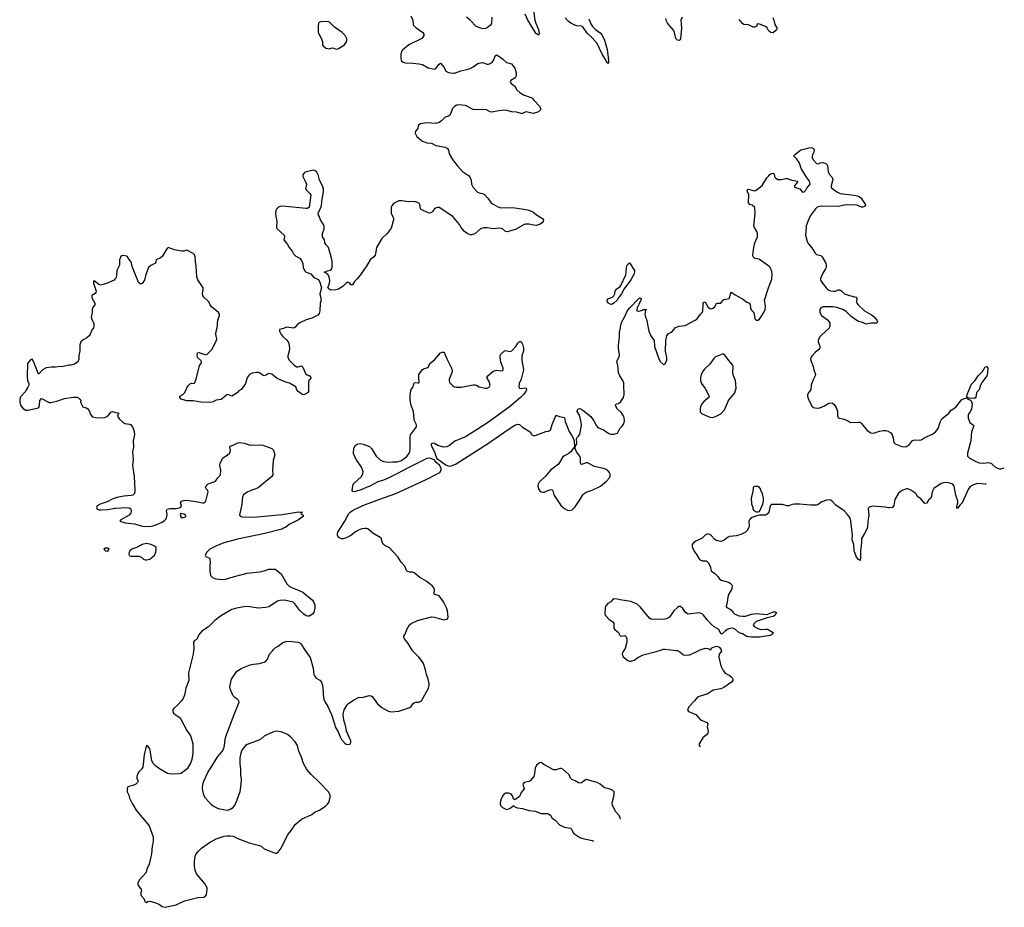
# Model space of a CAD drawing. Header units: inches. Extents: x 1384771 to 1534001, y 461348 to 645899.
# Tile 38 of 105: x 1468769 to 1481496, y 476678 to 488157. Entities that reach past the tile are written whole.
import ezdxf

# ---------------------------------------------------------------- set-up
doc = ezdxf.new("R2010")
doc.units = ezdxf.units.IN
doc.header["$MEASUREMENT"] = 0
for name, color, linetype in [('B4468', 7, 'Continuous'), ('B4477', 7, 'Continuous'), ('B4478', 7, 'Continuous'), ('B4488', 7, 'Continuous')]:
    doc.layers.add(name, color=color, linetype=linetype)

msp = doc.modelspace()

# ---------------------------------------------------------------- linework, layer by layer
at = {"layer": 'B4468', "color": 6, "elevation": 700}
for points in [[(1470000, 484801), (1469990, 484790), (1469890, 484745), (1469818, 484722), (1469790, 484730), (1469730, 484781), (1469724, 484776), (1469724, 484750), (1469756, 484644), (1469753, 484627), (1469743, 484617), (1469700, 484590), (1469700, 484570), (1469706, 484550), (1469739, 484490), (1469742, 484470), (1469710, 484429), (1469705, 484410), (1469705, 484370), (1469691, 484310), (1469700, 484280), (1469719, 484250), (1469726, 484230), (1469728, 484190), (1469724, 484170), (1469700, 484140), (1469680, 484090), (1469666, 484070), (1469637, 484043), (1469590, 484017), (1469557, 483990), (1469547, 483950), (1469547, 483873), (1469535, 483810), (1469534, 483766), (1469522, 483730), (1469478, 483702), (1469431, 483689), (1469410, 483689), (1469310, 483669), (1469290, 483673), (1469230, 483665), (1469175, 483665), (1469110, 483653), (1469065, 483630), (1469030, 483589), (1469010, 483574), (1468950, 483729), (1468930, 483766), (1468910, 483759), (1468868, 483712), (1468865, 483545), (1468871, 483491), (1468887, 483450), (1468887, 483430), (1468876, 483404), (1468851, 483370), (1468845, 483350), (1468781, 483279), (1468769, 483250), (1468770, 483210), (1468784, 483164), (1468810, 483134), (1468841, 483110), (1468850, 483106), (1468875, 483105), (1469010, 483139), (1469020, 483150), (1469025, 483170), (1469030, 483231), (1469050, 483256), (1469150, 483206), (1469170, 483205), (1469250, 483225), (1469350, 483258), (1469465, 483275), (1469510, 483274), (1469527, 483267), (1469548, 483250), (1469557, 483230), (1469556, 483210), (1469586, 483150), (1469630, 483138), (1469650, 483124), (1469670, 483089), (1469685, 483050), (1469710, 483022), (1469750, 483010), (1469834, 483006), (1469870, 483012), (1469896, 483024), (1469917, 483043), (1469950, 483087), (1469970, 483089), (1470000, 483079)], [(1470000, 481968), (1469965, 481955), (1469898, 481922), (1469809, 481890), (1469769, 481870), (1469760, 481850), (1469770, 481825), (1469790, 481817), (1469817, 481817), (1469910, 481824), (1470000, 481840)]]:
    msp.add_lwpolyline(points, dxfattribs=at)
msp.add_lwpolyline([(1469910, 481323), (1469879, 481321), (1469858, 481310), (1469878, 481290), (1469910, 481282), (1469924, 481310)], close=True, dxfattribs=at)
at = {"layer": 'B4477', "color": 6, "elevation": 700}
for points in [[(1471017, 480000), (1471012, 479950), (1470950, 479710), (1470956, 479610), (1470918, 479510), (1470897, 479423), (1470880, 479380), (1470857, 479343), (1470819, 479301), (1470763, 479250), (1470749, 479230), (1470749, 479210), (1470758, 479190), (1470779, 479170), (1470830, 479138), (1470850, 479113), (1470930, 478965), (1470975, 478895), (1470986, 478870), (1471007, 478790), (1471007, 478670), (1470996, 478590), (1470981, 478550), (1470933, 478467), (1470856, 478410), (1470830, 478404), (1470730, 478400), (1470679, 478410), (1470574, 478470), (1470526, 478506), (1470496, 478536), (1470477, 478577), (1470463, 478650), (1470460, 478690), (1470450, 478729), (1470430, 478757), (1470410, 478769), (1470390, 478705), (1470379, 478650), (1470359, 478490), (1470348, 478470), (1470309, 478430), (1470295, 478410), (1470281, 478370), (1470282, 478350), (1470299, 478310), (1470293, 478290), (1470271, 478270), (1470230, 478252), (1470178, 478242), (1470166, 478234), (1470156, 478210), (1470158, 478170), (1470178, 478130), (1470189, 478090), (1470222, 478022), (1470276, 477936), (1470325, 477870), (1470384, 477804), (1470442, 477730), (1470493, 477590), (1470495, 477530), (1470481, 477470), (1470474, 477370), (1470442, 477238), (1470413, 477170), (1470403, 477130), (1470315, 477030), (1470296, 476990), (1470296, 476970), (1470340, 476910), (1470344, 476890), (1470335, 476870), (1470336, 476836), (1470375, 476790), (1470390, 476751), (1470410, 476741), (1470427, 476753), (1470450, 476756), (1470530, 476738), (1470574, 476714), (1470610, 476688), (1470650, 476678), (1470790, 476710), (1470897, 476763), (1471070, 476804), (1471150, 476808), (1471165, 476816), (1471182, 476838), (1471192, 476908), (1471190, 476930), (1471158, 476990), (1471056, 477110), (1471037, 477157), (1471027, 477210), (1471027, 477270), (1471039, 477341), (1471052, 477368), (1471078, 477402), (1471118, 477442), (1471224, 477516), (1471310, 477562), (1471410, 477596), (1471450, 477603), (1471490, 477604), (1471530, 477597), (1471590, 477566), (1471733, 477513), (1471870, 477479), (1471890, 477469), (1471930, 477436), (1472050, 477386), (1472070, 477379), (1472090, 477379), (1472110, 477391), (1472150, 477443), (1472232, 477610), (1472292, 477688), (1472330, 477750), (1472410, 477819), (1472543, 477877), (1472590, 477912), (1472646, 477934), (1472724, 477990), (1472747, 478010), (1472765, 478035), (1472783, 478097), (1472784, 478130), (1472761, 478170), (1472646, 478290), (1472536, 478396), (1472482, 478462), (1472438, 478538), (1472410, 478621), (1472377, 478697), (1472360, 478770), (1472330, 478819), (1472270, 478884), (1472230, 478912), (1472150, 478947), (1472090, 478958), (1472050, 478949), (1471962, 478910), (1471930, 478893), (1471890, 478857), (1471860, 478840), (1471710, 478785), (1471686, 478770), (1471642, 478710), (1471626, 478670), (1471616, 478610), (1471615, 478535), (1471625, 478470), (1471625, 478390), (1471631, 478330), (1471629, 478270), (1471614, 478170), (1471563, 478030), (1471539, 477990), (1471510, 477957), (1471490, 477942), (1471450, 477931), (1471354, 477946), (1471330, 477954), (1471270, 477986), (1471250, 478002), (1471171, 478090), (1471150, 478130), (1471131, 478210), (1471136, 478270), (1471148, 478310), (1471203, 478430), (1471240, 478480), (1471330, 478628), (1471386, 478694), (1471406, 478730), (1471417, 478770), (1471426, 478850), (1471435, 478885), (1471539, 479170), (1471599, 479310), (1471604, 479330), (1471600, 479350), (1471581, 479370), (1471550, 479390), (1471530, 479414), (1471495, 479490), (1471485, 479530), (1471508, 479630), (1471577, 479730), (1471642, 479770), (1471750, 479814), (1471790, 479823), (1471870, 479830), (1471930, 479847), (1471950, 479861), (1471970, 479888), (1472000, 479950), (1472039, 480000)], [(1472461, 480000), (1472522, 479910), (1472564, 479770), (1472570, 479694), (1472575, 479676), (1472603, 479643), (1472650, 479616), (1472672, 479590), (1472689, 479530), (1472690, 479430), (1472700, 479370), (1472716, 479330), (1472753, 479273), (1472799, 479170), (1472839, 479050), (1472848, 479010), (1472886, 478946), (1472910, 478883), (1472930, 478846), (1472970, 478799), (1472990, 478787), (1473010, 478782), (1473034, 478786), (1473047, 478793), (1473051, 478809), (1473050, 478830), (1472994, 478954), (1472984, 479010), (1472957, 479097), (1472951, 479170), (1472965, 479230), (1473003, 479297), (1473023, 479317), (1473083, 479357), (1473150, 479390), (1473210, 479397), (1473290, 479415), (1473310, 479414), (1473330, 479402), (1473350, 479368), (1473395, 479310), (1473450, 479263), (1473510, 479226), (1473535, 479215), (1473570, 479207), (1473670, 479215), (1473810, 479262), (1473827, 479273), (1473852, 479310), (1473870, 479322), (1473890, 479330), (1473930, 479333), (1473963, 479350), (1474052, 479510), (1474062, 479550), (1474061, 479570), (1474048, 479630), (1474027, 479690), (1474016, 479750), (1473989, 479829), (1473964, 479870), (1473933, 479910), (1473844, 480000)], [(1476579, 480000), (1476561, 479970), (1476555, 479950), (1476570, 479919), (1476630, 479871), (1476650, 479861), (1476670, 479861), (1476710, 479873), (1476761, 479910), (1476830, 479944), (1476995, 479985), (1477041, 480000)], [(1477254, 480000), (1477270, 479998), (1477303, 479983), (1477350, 479944), (1477390, 479937), (1477430, 479941), (1477546, 480000)], [(1477838, 480000), (1477841, 479990), (1477811, 479950), (1477806, 479914), (1477830, 479802), (1477861, 479741), (1477878, 479718), (1477888, 479708), (1477941, 479681), (1477975, 479655), (1477985, 479630), (1477985, 479610), (1477971, 479590), (1477870, 479520), (1477830, 479505), (1477734, 479486), (1477662, 479438), (1477563, 479410), (1477530, 479395), (1477493, 479347), (1477417, 479270), (1477403, 479230), (1477412, 479210), (1477510, 479170), (1477570, 479101), (1477650, 479070), (1477666, 479050), (1477656, 479010), (1477668, 478950), (1477663, 478930), (1477648, 478910), (1477601, 478870), (1477551, 478790), (1477551, 478770), (1477570, 478758)], [(1476532, 477820), (1476533, 477830), (1476514, 477870), (1476474, 477914), (1476430, 477994), (1476428, 478030), (1476450, 478110), (1476455, 478150), (1476451, 478170), (1476435, 478190), (1476390, 478212), (1476330, 478225), (1476272, 478272), (1476233, 478293), (1476150, 478313), (1476110, 478326), (1476090, 478330), (1476030, 478288), (1476010, 478283), (1475990, 478288), (1475950, 478312), (1475904, 478330), (1475890, 478349), (1475872, 478392), (1475790, 478465), (1475770, 478474), (1475750, 478474), (1475705, 478455), (1475670, 478457), (1475544, 478524), (1475510, 478549), (1475490, 478547), (1475450, 478517), (1475430, 478479), (1475424, 478410), (1475414, 478370), (1475366, 478314), (1475350, 478305), (1475290, 478291), (1475274, 478270), (1475288, 478210), (1475250, 478161), (1475228, 478110), (1475167, 478067), (1475150, 478082), (1475139, 478119), (1475120, 478140), (1475093, 478153), (1475070, 478156), (1475050, 478155), (1475033, 478147), (1475010, 478117), (1474988, 478068), (1474979, 478030), (1474980, 478010), (1474990, 477990), (1475010, 477969), (1475053, 477947), (1475070, 477945), (1475090, 477950), (1475116, 477964), (1475150, 477994), (1475174, 477974), (1475204, 477964), (1475270, 477954), (1475348, 477928), (1475430, 477921), (1475510, 477892), (1475590, 477890), (1475610, 477884), (1475630, 477871), (1475652, 477832), (1475690, 477806), (1475746, 477746), (1475810, 477713), (1475890, 477701), (1475901, 477690), (1475917, 477650), (1475933, 477633), (1476010, 477582), (1476050, 477568), (1476170, 477542), (1476187, 477534)]]:
    msp.add_lwpolyline(points, dxfattribs=at)
at = {"layer": 'B4478', "color": 6, "elevation": 700}
for points in [[(1475409, 488269), (1475427, 488150), (1475440, 488110), (1475477, 488030), (1475485, 487975), (1475478, 487962), (1475470, 487961), (1475450, 487973), (1475430, 487994), (1475338, 488150), (1475304, 488230)], [(1473826, 488206), (1473851, 488150), (1473856, 488090), (1473894, 488050), (1473980, 487990), (1473993, 487970), (1473993, 487950), (1473982, 487930), (1473966, 487914), (1473797, 487830), (1473716, 487764), (1473707, 487753), (1473697, 487710), (1473694, 487654), (1473701, 487630), (1473726, 487606), (1473750, 487597), (1473850, 487595), (1473930, 487587), (1473975, 487575), (1474050, 487535), (1474130, 487517), (1474150, 487527), (1474190, 487583), (1474210, 487595), (1474257, 487537), (1474276, 487490), (1474310, 487472), (1474370, 487465), (1474390, 487466), (1474470, 487497), (1474550, 487513), (1474590, 487527), (1474632, 487548), (1474690, 487588), (1474710, 487596), (1474750, 487601), (1474810, 487581), (1474830, 487582), (1474850, 487589), (1474874, 487606), (1474892, 487628), (1474916, 487690), (1474930, 487700), (1474950, 487695), (1475010, 487650), (1475062, 487602), (1475124, 487584), (1475168, 487528), (1475185, 487470), (1475185, 487430), (1475174, 487406), (1475119, 487370), (1475108, 487350), (1475122, 487330), (1475170, 487295), (1475197, 487250), (1475237, 487210), (1475283, 487183), (1475387, 487147), (1475418, 487110), (1475490, 487038), (1475503, 487010), (1475501, 486990), (1475490, 486976), (1475475, 486965), (1475410, 486944), (1475310, 486963), (1475270, 486944), (1475250, 486942), (1475190, 486962), (1475130, 486965), (1475050, 486988), (1474961, 486979), (1474870, 486960), (1474850, 486965), (1474796, 486996), (1474650, 486990), (1474630, 486995), (1474530, 487045), (1474488, 487052), (1474430, 487054), (1474410, 487048), (1474390, 487034), (1474364, 487010), (1474332, 486928), (1474323, 486917), (1474310, 486907), (1474270, 486896), (1474221, 486850), (1474190, 486829), (1474150, 486816), (1474037, 486823), (1473950, 486810), (1473921, 486790), (1473915, 486750), (1473884, 486716), (1473879, 486690), (1473904, 486644), (1473969, 486589), (1474030, 486565), (1474090, 486558), (1474150, 486529), (1474268, 486508), (1474298, 486490), (1474310, 486470), (1474321, 486421), (1474364, 486350), (1474423, 486270), (1474492, 486192), (1474570, 486140), (1474590, 486117), (1474603, 486083), (1474610, 486030), (1474630, 485986), (1474686, 485926), (1474710, 485916), (1474750, 485908), (1474775, 485895), (1474821, 485850), (1474864, 485790), (1474888, 485770), (1474950, 485735), (1474990, 485725), (1475067, 485727), (1475170, 485722), (1475310, 485702), (1475350, 485692), (1475402, 485670), (1475450, 485633), (1475527, 485587), (1475539, 485570), (1475536, 485550), (1475522, 485530), (1475490, 485507), (1475450, 485497), (1475410, 485498), (1475350, 485513), (1475308, 485512), (1475290, 485507), (1475176, 485444), (1475070, 485412), (1475050, 485417), (1475010, 485450), (1474995, 485455), (1474970, 485459), (1474890, 485453), (1474810, 485467), (1474770, 485465), (1474727, 485453), (1474650, 485388), (1474610, 485374), (1474595, 485375), (1474553, 485393), (1474519, 485419), (1474477, 485470), (1474454, 485510), (1474367, 485610), (1474190, 485727), (1474170, 485728), (1474142, 485718), (1474130, 485710), (1474106, 485674), (1474090, 485661), (1474070, 485656), (1474050, 485658), (1473960, 485700), (1473951, 485711), (1473941, 485770), (1473930, 485784), (1473910, 485794), (1473870, 485804), (1473799, 485801), (1473710, 485814), (1473670, 485813), (1473602, 485778), (1473578, 485750), (1473572, 485730), (1473570, 485650), (1473592, 485612), (1473599, 485590), (1473599, 485570), (1473570, 485459), (1473518, 485390), (1473452, 485328), (1473380, 485210), (1473370, 485130), (1473362, 485110), (1473347, 485090), (1473300, 485050), (1473253, 484970), (1473224, 484936), (1473184, 484870), (1473130, 484804), (1473095, 484770), (1473070, 484728), (1473050, 484728), (1473033, 484753), (1473010, 484762), (1472990, 484749), (1472950, 484710), (1472888, 484672), (1472856, 484664), (1472790, 484659), (1472769, 484670), (1472754, 484690), (1472772, 484748), (1472777, 484783), (1472768, 484830), (1472750, 484861), (1472730, 484879), (1472706, 484890), (1472748, 484910), (1472782, 484918), (1472798, 484930), (1472807, 484950), (1472810, 484970), (1472808, 485032), (1472797, 485090), (1472759, 485210), (1472725, 485250), (1472714, 485270), (1472708, 485310), (1472684, 485350), (1472681, 485370), (1472685, 485390), (1472706, 485450), (1472705, 485490), (1472698, 485510), (1472657, 485570), (1472646, 485606), (1472632, 485630), (1472628, 485650), (1472670, 485750), (1472675, 485810), (1472697, 485930), (1472694, 485970), (1472682, 486010), (1472641, 486090), (1472630, 486141), (1472610, 486185), (1472590, 486202), (1472570, 486210), (1472470, 486189), (1472450, 486179), (1472436, 486164), (1472428, 486150), (1472428, 486130), (1472460, 486070), (1472475, 486030), (1472464, 485970), (1472474, 485950), (1472521, 485910), (1472530, 485890), (1472510, 485730), (1472490, 485713), (1472470, 485713), (1472210, 485742), (1472150, 485744), (1472115, 485730), (1472090, 485705), (1472081, 485690), (1472075, 485650), (1472079, 485610), (1472093, 485550), (1472090, 485470), (1472096, 485450), (1472188, 485370), (1472193, 485350), (1472185, 485310), (1472230, 485251), (1472250, 485210), (1472290, 485162), (1472310, 485128), (1472339, 485099), (1472390, 485071), (1472407, 485047), (1472428, 485010), (1472435, 484950), (1472442, 484930), (1472455, 484910), (1472470, 484893), (1472530, 484871), (1472570, 484823), (1472630, 484795), (1472654, 484750), (1472670, 484690), (1472647, 484610), (1472665, 484530), (1472654, 484490), (1472650, 484390), (1472641, 484359), (1472624, 484336), (1472544, 484296), (1472470, 484274), (1472390, 484237), (1472354, 484210), (1472330, 484179), (1472311, 484169), (1472219, 484181), (1472178, 484162), (1472128, 484150), (1472129, 484130), (1472150, 484087), (1472170, 484061), (1472217, 484017), (1472238, 483990), (1472248, 483968), (1472257, 483910), (1472252, 483870), (1472235, 483810), (1472236, 483790), (1472256, 483750), (1472318, 483690), (1472350, 483669), (1472370, 483666), (1472410, 483679), (1472415, 483675), (1472430, 483662), (1472463, 483583), (1472484, 483564), (1472516, 483550), (1472534, 483530), (1472526, 483510), (1472507, 483490), (1472500, 483470), (1472502, 483350), (1472491, 483330), (1472451, 483309), (1472427, 483307), (1472368, 483350), (1472350, 483370), (1472338, 483410), (1472257, 483457), (1472210, 483470), (1472095, 483515), (1472030, 483572), (1471990, 483581), (1471970, 483574), (1471950, 483560), (1471930, 483553), (1471914, 483554), (1471868, 483588), (1471850, 483595), (1471830, 483596), (1471775, 483585), (1471750, 483573), (1471730, 483557), (1471710, 483530), (1471687, 483453), (1471664, 483416), (1471630, 483375), (1471603, 483357), (1471578, 483330), (1471510, 483287), (1471470, 483307), (1471450, 483308), (1471390, 483256), (1471373, 483247), (1471310, 483238), (1471270, 483216), (1471230, 483208), (1471109, 483211), (1471010, 483226), (1470928, 483228), (1470858, 483250), (1470838, 483270), (1470837, 483290), (1470879, 483310), (1470903, 483337), (1470935, 483405), (1470954, 483430), (1470978, 483450), (1470990, 483454), (1471010, 483451), (1471030, 483458), (1471050, 483507), (1471094, 483686), (1471113, 483710), (1471117, 483730), (1471109, 483750), (1471069, 483790), (1471064, 483816), (1471069, 483850), (1471090, 483852), (1471170, 483824), (1471190, 483833), (1471251, 483890), (1471311, 484010), (1471315, 484030), (1471306, 484090), (1471308, 484128), (1471320, 484170), (1471329, 484270), (1471353, 484330), (1471350, 484350), (1471338, 484370), (1471250, 484443), (1471232, 484470), (1471215, 484510), (1471151, 484570), (1471137, 484590), (1471132, 484610), (1471142, 484670), (1471139, 484690), (1471071, 484791), (1471058, 484830), (1471051, 484971), (1471040, 485030), (1471039, 485090), (1471030, 485114), (1471011, 485131), (1470930, 485174), (1470890, 485162), (1470861, 485161), (1470770, 485180), (1470690, 485209), (1470670, 485195), (1470610, 485093), (1470590, 485078), (1470532, 485050), (1470525, 485010), (1470464, 484976), (1470434, 484950), (1470399, 484861), (1470380, 484790), (1470370, 484769), (1470350, 484744), (1470341, 484739), (1470330, 484735), (1470310, 484752), (1470300, 484770), (1470224, 484964), (1470214, 485010), (1470204, 485030), (1470179, 485059), (1470161, 485090), (1470150, 485097), (1470110, 485107), (1470090, 485102), (1470073, 485090), (1470070, 485082), (1470060, 485050), (1470058, 484982), (1470026, 484914), (1470019, 484850), (1470010, 484813), (1470000, 484801)], [(1474873, 488187), (1474869, 488111), (1474863, 488097), (1474855, 488085), (1474813, 488050), (1474790, 488041), (1474759, 488039), (1474730, 488045), (1474670, 488068), (1474590, 488152), (1474544, 488190)], [(1476127, 488167), (1476150, 488105), (1476171, 488070), (1476210, 488030), (1476270, 487986), (1476296, 487956), (1476327, 487890), (1476361, 487770), (1476380, 487630), (1476378, 487602), (1476370, 487588), (1476343, 487643), (1476297, 487710), (1476234, 487850), (1476170, 487923), (1476102, 487982), (1476050, 488062), (1476030, 488074), (1475970, 488078), (1475945, 488085), (1475893, 488113), (1475859, 488139), (1475820, 488180)], [(1477330, 488187), (1477315, 488150), (1477323, 488050), (1477311, 487910), (1477304, 487896), (1477293, 487887), (1477270, 487891), (1477250, 487915), (1477233, 487990), (1477220, 488020), (1477144, 488110), (1477130, 488138), (1477123, 488170)], [(1478505, 488185), (1478518, 488150), (1478530, 488094), (1478556, 488050), (1478554, 488030), (1478544, 488016), (1478510, 487986), (1478477, 487990), (1478451, 488010), (1478431, 488050), (1478410, 488068), (1478330, 488100), (1478310, 488102), (1478303, 488097), (1478291, 488070), (1478270, 488058), (1478250, 488059), (1478190, 488092), (1478170, 488095), (1478150, 488089), (1478130, 488093), (1478110, 488109), (1478070, 488159)], [(1473844, 480000), (1473842, 480002), (1473790, 480088), (1473745, 480150), (1473735, 480170), (1473735, 480190), (1473751, 480210), (1473773, 480270), (1473807, 480330), (1473830, 480348), (1473910, 480389), (1474090, 480436), (1474130, 480432), (1474190, 480411), (1474250, 480397), (1474270, 480398), (1474297, 480410), (1474306, 480430), (1474300, 480510), (1474286, 480550), (1474248, 480630), (1474190, 480705), (1474127, 480727), (1474129, 480790), (1474123, 480810), (1474105, 480830), (1474030, 480890), (1473942, 480942), (1473870, 481003), (1473850, 481013), (1473810, 481013), (1473782, 481022), (1473770, 481035), (1473749, 481089), (1473701, 481141), (1473658, 481210), (1473548, 481328), (1473490, 481358), (1473472, 481372), (1473460, 481390), (1473440, 481450), (1473430, 481461), (1473335, 481515), (1473270, 481571), (1473250, 481578), (1473230, 481578), (1473190, 481571), (1473150, 481555), (1473110, 481532), (1473050, 481488), (1472990, 481455), (1472950, 481442), (1472930, 481442), (1472890, 481461), (1472875, 481490), (1472875, 481510), (1472883, 481530), (1472970, 481670), (1473022, 481770), (1473040, 481790), (1473070, 481810), (1473204, 481876), (1473423, 481957), (1473632, 482028), (1474015, 482205), (1474198, 482302), (1474216, 482330), (1474215, 482355), (1474195, 482395), (1474153, 482430), (1474136, 482456), (1474125, 482465), (1474070, 482485), (1474030, 482483), (1473781, 482359), (1473653, 482287), (1473533, 482227), (1473470, 482201), (1473400, 482180), (1473304, 482130), (1473170, 482071), (1473091, 482051), (1473075, 482054), (1473068, 482070), (1473081, 482150), (1473188, 482250), (1473206, 482290), (1473210, 482310), (1473188, 482370), (1473123, 482463), (1473090, 482530), (1473084, 482550), (1473087, 482610), (1473107, 482650), (1473133, 482667), (1473170, 482675), (1473210, 482667), (1473290, 482635), (1473317, 482610), (1473375, 482510), (1473430, 482464), (1473470, 482444), (1473530, 482433), (1473590, 482441), (1473650, 482437), (1473703, 482457), (1473772, 482508), (1473803, 482550), (1473812, 482570), (1473818, 482610), (1473815, 482770), (1473821, 482790), (1473899, 482890), (1473899, 482919), (1473871, 482970), (1473866, 482990), (1473861, 483090), (1473830, 483169), (1473820, 483210), (1473814, 483250), (1473814, 483310), (1473827, 483373), (1473854, 483410), (1473870, 483462), (1473890, 483465), (1473919, 483461), (1473930, 483462), (1473933, 483467), (1473927, 483527), (1473930, 483570), (1473971, 483629), (1473996, 483644), (1474030, 483653), (1474054, 483666), (1474072, 483710), (1474130, 483759), (1474210, 483847), (1474230, 483859), (1474250, 483856), (1474262, 483842), (1474290, 483771), (1474350, 483650), (1474358, 483610), (1474355, 483590), (1474322, 483510), (1474319, 483490), (1474324, 483464), (1474364, 483424), (1474389, 483409), (1474410, 483405), (1474477, 483403), (1474630, 483434), (1474655, 483435), (1474672, 483432), (1474710, 483409), (1474790, 483392), (1474810, 483392), (1474837, 483403), (1474850, 483430), (1474836, 483476), (1474808, 483530), (1474821, 483550), (1474890, 483611), (1474930, 483625), (1474990, 483616), (1475010, 483618), (1475017, 483623), (1475018, 483650), (1474989, 483729), (1474979, 483790), (1474978, 483810), (1474988, 483830), (1475030, 483870), (1475050, 483879), (1475110, 483864), (1475130, 483874), (1475184, 483930), (1475210, 483973), (1475230, 483995), (1475250, 483996), (1475270, 483961), (1475280, 483910), (1475279, 483870), (1475260, 483810), (1475259, 483790), (1475261, 483750), (1475278, 483658), (1475280, 483630), (1475249, 483510), (1475227, 483450), (1475219, 483410), (1475231, 483391), (1475250, 483388), (1475290, 483397), (1475314, 483390), (1475318, 483370), (1475311, 483350), (1475279, 483310), (1475241, 483270), (1475095, 483145), (1474815, 482945), (1474695, 482865), (1474530, 482764), (1474394, 482706), (1474325, 482650), (1474290, 482632), (1474248, 482628), (1474174, 482650), (1474130, 482676), (1474110, 482681), (1474089, 482671), (1474088, 482650), (1474130, 482570), (1474143, 482523), (1474163, 482483), (1474279, 482399), (1474306, 482386), (1474330, 482383), (1474350, 482388), (1474410, 482415), (1474519, 482481), (1474830, 482679), (1475070, 482850), (1475170, 482912), (1475210, 482924), (1475230, 482921), (1475270, 482887), (1475366, 482826), (1475391, 482790), (1475410, 482779), (1475430, 482779), (1475570, 482830), (1475606, 482834), (1475630, 482847), (1475650, 482921), (1475690, 483018), (1475705, 483036), (1475710, 483039), (1475745, 483025), (1475810, 483010), (1475821, 482961), (1475870, 482831), (1475903, 482783), (1475923, 482743), (1475934, 482710), (1475942, 482630), (1475930, 482624), (1475895, 482570), (1475872, 482550), (1475810, 482518), (1475790, 482503), (1475732, 482410), (1475630, 482330), (1475567, 482253), (1475483, 482177), (1475469, 482151), (1475466, 482130), (1475476, 482090), (1475490, 482068), (1475511, 482050), (1475530, 482045), (1475550, 482048), (1475610, 482074), (1475630, 482079), (1475655, 482075), (1475662, 482062), (1475673, 482010), (1475770, 481872), (1475810, 481834), (1475850, 481812), (1475871, 481809), (1475910, 481820), (1475950, 481859), (1476010, 481947), (1476046, 482010), (1476065, 482030), (1476090, 482046), (1476167, 482073), (1476276, 482124), (1476356, 482190), (1476393, 482230), (1476401, 482250), (1476403, 482270), (1476398, 482290), (1476387, 482307), (1476365, 482330), (1476332, 482350), (1476199, 482379), (1476110, 482424), (1476090, 482426), (1476030, 482405), (1476021, 482410), (1476016, 482430), (1476018, 482490), (1476009, 482510), (1475966, 482570), (1475951, 482610), (1475954, 482646), (1475970, 482672), (1475972, 482688), (1475966, 482730), (1475969, 482750), (1475992, 482770), (1476010, 482796), (1476032, 482910), (1476028, 482950), (1476003, 483043), (1475975, 483090), (1475978, 483110), (1475990, 483124), (1476008, 483130), (1476050, 483109), (1476150, 483024), (1476189, 482970), (1476224, 482904), (1476244, 482884), (1476314, 482854), (1476386, 482806), (1476410, 482796), (1476450, 482795), (1476497, 482810), (1476528, 482870), (1476558, 482902), (1476577, 482930), (1476587, 482970), (1476581, 483010), (1476570, 483039), (1476550, 483071), (1476489, 483129), (1476471, 483170), (1476479, 483190), (1476510, 483195), (1476540, 483220), (1476572, 483270), (1476581, 483310), (1476580, 483430), (1476576, 483456), (1476563, 483490), (1476527, 483550), (1476508, 483590), (1476499, 483690), (1476488, 483730), (1476493, 483750), (1476513, 483787), (1476520, 483820), (1476519, 483850), (1476508, 483910), (1476507, 483953), (1476520, 484050), (1476524, 484116), (1476536, 484170), (1476534, 484186), (1476550, 484239), (1476595, 484325), (1476625, 484395), (1476650, 484427), (1476770, 484550), (1476790, 484558), (1476803, 484550), (1476799, 484530), (1476778, 484482), (1476749, 484430), (1476744, 484410), (1476747, 484390), (1476772, 484388), (1476818, 484402), (1476830, 484410), (1476871, 484410), (1476858, 484402), (1476851, 484350), (1476856, 484310), (1476870, 484282), (1476900, 484130), (1476925, 484070), (1476969, 484010), (1476976, 483930), (1477031, 483770), (1477050, 483731), (1477090, 483696), (1477110, 483701), (1477133, 483750), (1477133, 483790), (1477117, 483870), (1477120, 484010), (1477132, 484070), (1477150, 484093), (1477190, 484114), (1477209, 484130), (1477244, 484176), (1477293, 484193), (1477370, 484201), (1477390, 484209), (1477498, 484270), (1477525, 484290), (1477567, 484350), (1477590, 484371), (1477600, 484390), (1477605, 484475), (1477610, 484502), (1477615, 484505), (1477630, 484506), (1477663, 484443), (1477690, 484421), (1477710, 484418), (1477730, 484424), (1477750, 484441), (1477774, 484486), (1477790, 484492), (1477830, 484492), (1477849, 484511), (1477854, 484526), (1477870, 484538), (1477938, 484550), (1477949, 484571), (1477956, 484610), (1477970, 484631), (1478017, 484597), (1478110, 484548), (1478170, 484503), (1478202, 484490), (1478211, 484471), (1478216, 484430), (1478226, 484406), (1478258, 484370), (1478270, 484288), (1478290, 484270), (1478310, 484272), (1478330, 484285), (1478350, 484309), (1478387, 484370), (1478405, 484410), (1478408, 484450), (1478396, 484530), (1478447, 484690), (1478490, 484803), (1478497, 484870), (1478490, 484906), (1478480, 484930), (1478471, 484950), (1478453, 484970), (1478330, 485057), (1478310, 485065), (1478270, 485068), (1478250, 485090), (1478247, 485110), (1478257, 485210), (1478270, 485270), (1478304, 485350), (1478308, 485370), (1478307, 485390), (1478297, 485417), (1478266, 485470), (1478259, 485490), (1478276, 485650), (1478270, 485728), (1478236, 485756), (1478206, 485766), (1478190, 485789), (1478193, 485890), (1478176, 485930), (1478172, 485950), (1478180, 485960), (1478190, 485964), (1478250, 485947), (1478270, 485945), (1478290, 485950), (1478368, 486012), (1478427, 486113), (1478446, 486134), (1478466, 486154), (1478490, 486168), (1478510, 486172), (1478522, 486162), (1478525, 486130), (1478530, 486121), (1478538, 486110), (1478570, 486091), (1478612, 486088), (1478670, 486101), (1478690, 486101), (1478750, 486081), (1478822, 486070), (1478819, 486050), (1478783, 486010), (1478786, 485990), (1478851, 485970), (1478888, 485928), (1478910, 485931), (1478929, 485950), (1478943, 485977), (1478985, 486030), (1478984, 486050), (1478976, 486070), (1478939, 486119), (1478871, 486230), (1478855, 486290), (1478845, 486310), (1478813, 486353), (1478777, 486390), (1478785, 486410), (1478867, 486473), (1478910, 486480), (1478970, 486500), (1478990, 486503), (1479018, 486498), (1479031, 486491), (1479040, 486470), (1479036, 486444), (1479016, 486410), (1479011, 486390), (1479014, 486370), (1479030, 486338), (1479070, 486298), (1479090, 486291), (1479116, 486304), (1479150, 486310), (1479190, 486298), (1479210, 486275), (1479220, 486190), (1479236, 486156), (1479275, 486110), (1479281, 486090), (1479258, 486010), (1479258, 485990), (1479263, 485983), (1479331, 485930), (1479375, 485910), (1479550, 485888), (1479598, 485878), (1479626, 485866), (1479644, 485850), (1479698, 485770), (1479702, 485750), (1479690, 485741), (1479667, 485733), (1479650, 485734), (1479590, 485757), (1479450, 485764), (1479350, 485741), (1479130, 485744), (1479079, 485730), (1479055, 485710), (1478990, 485624), (1478963, 485570), (1478936, 485490), (1478933, 485470), (1478928, 485370), (1478949, 485289), (1478962, 485262), (1479010, 485208), (1479050, 485136), (1479070, 485122), (1479125, 485105), (1479143, 485090), (1479190, 485010), (1479193, 484993), (1479192, 484950), (1479187, 484933), (1479153, 484887), (1479121, 484810), (1479122, 484790), (1479144, 484750), (1479193, 484690), (1479210, 484670), (1479230, 484658), (1479250, 484649), (1479290, 484645), (1479312, 484648), (1479350, 484663), (1479370, 484663), (1479392, 484652), (1479432, 484610), (1479493, 484590), (1479579, 484570), (1479590, 484550), (1479584, 484510), (1479590, 484490), (1479605, 484470), (1479688, 484390), (1479778, 484338), (1479813, 484313), (1479849, 484270), (1479859, 484250), (1479850, 484230), (1479770, 484232), (1479710, 484221), (1479661, 484241), (1479610, 484255), (1479562, 484282), (1479517, 484317), (1479450, 484383), (1479407, 484410), (1479330, 484435), (1479278, 484442), (1479170, 484444), (1479150, 484442), (1479124, 484430), (1479110, 484410), (1479110, 484370), (1479135, 484330), (1479210, 484274), (1479230, 484252), (1479240, 484230), (1479243, 484210), (1479241, 484190), (1479230, 484165), (1479137, 484083), (1479107, 484050), (1479088, 484010), (1479088, 483990), (1479108, 483948), (1479113, 483930), (1479110, 483910), (1479100, 483890), (1479050, 483851), (1479012, 483810), (1478997, 483790), (1478992, 483770), (1478994, 483750), (1479027, 483670), (1479034, 483630), (1479056, 483570), (1479052, 483550), (1479021, 483490), (1479001, 483430), (1478996, 483370), (1478970, 483338), (1478954, 483310), (1478952, 483290), (1478960, 483260), (1479010, 483157), (1479030, 483140), (1479050, 483136), (1479086, 483134), (1479110, 483137), (1479170, 483162), (1479230, 483196), (1479270, 483201), (1479299, 483179), (1479323, 483143), (1479340, 483090), (1479339, 483030), (1479350, 483011), (1479363, 483003), (1479410, 482996), (1479470, 482972), (1479510, 482949), (1479610, 482953), (1479631, 482950), (1479650, 482934), (1479724, 482844), (1479770, 482813), (1479810, 482810), (1479884, 482836), (1479930, 482844), (1479964, 482844), (1479996, 482836), (1480000, 482833)], [(1470000, 483079), (1470010, 483076), (1470054, 483070), (1470041, 483059), (1470031, 483030), (1470061, 482990), (1470103, 482950), (1470130, 482934), (1470190, 482926), (1470200, 482920), (1470230, 482883), (1470250, 482833), (1470254, 482794), (1470236, 482710), (1470241, 482630), (1470228, 482570), (1470237, 482470), (1470225, 482390), (1470249, 482250), (1470257, 482070), (1470251, 482030), (1470231, 482009), (1470210, 482002), (1470117, 481997), (1470023, 481977), (1470000, 481968)], [(1470000, 481840), (1470010, 481841), (1470149, 481849), (1470185, 481845), (1470207, 481830), (1470210, 481790), (1470203, 481770), (1470182, 481750), (1470074, 481690), (1470063, 481670), (1470132, 481652), (1470255, 481635), (1470350, 481606), (1470450, 481604), (1470490, 481610), (1470542, 481630), (1470610, 481659), (1470641, 481679), (1470660, 481700), (1470672, 481730), (1470674, 481754), (1470666, 481810), (1470673, 481827), (1470710, 481837), (1470790, 481836), (1470849, 481850), (1470860, 481870), (1470848, 481910), (1470860, 481930), (1470890, 481939), (1470930, 481943), (1471070, 481923), (1471130, 481910), (1471150, 481910), (1471164, 481916), (1471177, 481930), (1471203, 482050), (1471201, 482070), (1471179, 482090), (1471169, 482109), (1471179, 482130), (1471206, 482154), (1471290, 482183), (1471299, 482190), (1471328, 482232), (1471366, 482270), (1471370, 482330), (1471357, 482390), (1471361, 482419), (1471395, 482490), (1471450, 482526), (1471483, 482557), (1471491, 482570), (1471493, 482590), (1471485, 482630), (1471490, 482643), (1471530, 482656), (1471590, 482686), (1471610, 482688), (1471670, 482679), (1471750, 482656), (1471870, 482658), (1471910, 482653), (1472030, 482613), (1472051, 482590), (1472068, 482530), (1472044, 482456), (1472036, 482330), (1472039, 482270), (1472029, 482250), (1471850, 482104), (1471810, 482084), (1471768, 482072), (1471710, 482046), (1471662, 482010), (1471650, 481988), (1471642, 481890), (1471610, 481750), (1471630, 481733), (1471648, 481728), (1471790, 481725), (1472163, 481757), (1472373, 481793), (1472425, 481790), (1472405, 481770), (1472417, 481757), (1472434, 481750), (1472432, 481730), (1472371, 481690), (1472251, 481630), (1472205, 481590), (1472177, 481583), (1472157, 481570), (1471936, 481510), (1471583, 481437), (1471409, 481390), (1471303, 481350), (1471225, 481310), (1471186, 481270), (1471166, 481230), (1471176, 481216), (1471217, 481197), (1471228, 481188), (1471230, 481130), (1471226, 481106), (1471225, 481030), (1471237, 480970), (1471251, 480950), (1471262, 480942), (1471305, 480925), (1471390, 480917), (1471430, 480921), (1471530, 480953), (1471710, 481000), (1471870, 481015), (1471930, 481028), (1471990, 481049), (1472050, 481051), (1472070, 481049), (1472090, 481039), (1472148, 480990), (1472222, 480862), (1472250, 480829), (1472303, 480803), (1472351, 480790), (1472430, 480754), (1472552, 480650), (1472568, 480630), (1472584, 480590), (1472585, 480550), (1472573, 480490), (1472552, 480468), (1472510, 480445), (1472490, 480442), (1472470, 480448), (1472440, 480470), (1472390, 480517), (1472324, 480604), (1472303, 480623), (1472190, 480650), (1472130, 480647), (1472103, 480637), (1471990, 480565), (1471950, 480554), (1471850, 480548), (1471744, 480564), (1471690, 480567), (1471573, 480547), (1471512, 480528), (1471376, 480450), (1471293, 480387), (1471210, 480307), (1471124, 480250), (1471082, 480198), (1471065, 480150), (1471050, 480135), (1471030, 480129), (1471016, 480110), (1471018, 480010), (1471017, 480000)], [(1480000, 481845), (1479954, 481854), (1479795, 481865), (1479750, 481854), (1479744, 481850), (1479736, 481830), (1479744, 481750), (1479731, 481670), (1479726, 481594), (1479719, 481570), (1479689, 481511), (1479652, 481448), (1479652, 481388), (1479638, 481290), (1479637, 481183), (1479630, 481159), (1479626, 481166), (1479610, 481176), (1479587, 481207), (1479557, 481290), (1479549, 481370), (1479530, 481430), (1479534, 481490), (1479513, 481673), (1479503, 481710), (1479470, 481758), (1479425, 481805), (1479319, 481879), (1479269, 481929), (1479250, 481942), (1479230, 481948), (1479197, 481943), (1479139, 481921), (1479090, 481886), (1479070, 481880), (1478990, 481878), (1478850, 481890), (1478790, 481890), (1478754, 481886), (1478710, 481869), (1478690, 481869), (1478626, 481886), (1478490, 481889), (1478470, 481869), (1478453, 481790), (1478430, 481760), (1478410, 481750), (1478332, 481748), (1478298, 481742), (1478239, 481721), (1478215, 481705), (1478203, 481690), (1478196, 481670), (1478197, 481610), (1478193, 481590), (1478171, 481549), (1478150, 481529), (1478090, 481498), (1478030, 481480), (1477946, 481474), (1477919, 481461), (1477875, 481425), (1477830, 481410), (1477770, 481422), (1477750, 481437), (1477710, 481484), (1477690, 481499), (1477670, 481505), (1477657, 481503), (1477630, 481490), (1477589, 481451), (1477508, 481412), (1477479, 481390), (1477463, 481370), (1477461, 481350), (1477465, 481330), (1477490, 481277), (1477513, 481250), (1477557, 481177), (1477590, 481159), (1477637, 481157), (1477657, 481150), (1477670, 481137), (1477696, 481090), (1477707, 481030), (1477756, 480996), (1477795, 480955), (1477811, 480930), (1477836, 480910), (1477930, 480883), (1477954, 480870), (1477975, 480850), (1477978, 480830), (1477970, 480790), (1477937, 480730), (1477924, 480690), (1477914, 480626), (1477899, 480570), (1477910, 480555), (1477954, 480534), (1477970, 480520), (1477990, 480490), (1478011, 480471), (1478070, 480449), (1478110, 480441), (1478150, 480442), (1478230, 480469), (1478290, 480479), (1478430, 480466), (1478510, 480499), (1478530, 480501), (1478550, 480491), (1478530, 480452), (1478510, 480439), (1478430, 480421), (1478290, 480372), (1478262, 480350), (1478252, 480330), (1478264, 480310), (1478310, 480283), (1478350, 480271), (1478410, 480276), (1478433, 480273), (1478507, 480230), (1478499, 480210), (1478470, 480195), (1478330, 480172), (1478230, 480170), (1478194, 480174), (1478170, 480182), (1478114, 480214), (1478069, 480229), (1478020, 480270), (1477986, 480286), (1477950, 480282), (1477914, 480270), (1477887, 480250), (1477850, 480213), (1477834, 480214), (1477807, 480270), (1477746, 480306), (1477702, 480342), (1477654, 480394), (1477610, 480456), (1477590, 480473), (1477550, 480486), (1477409, 480470), (1477375, 480490), (1477342, 480542), (1477310, 480566), (1477290, 480568), (1477270, 480555), (1477224, 480510), (1477170, 480431), (1477130, 480407), (1477110, 480403), (1476950, 480401), (1476930, 480406), (1476910, 480417), (1476790, 480564), (1476750, 480599), (1476670, 480632), (1476530, 480653), (1476490, 480665), (1476454, 480666), (1476430, 480653), (1476411, 480629), (1476373, 480607), (1476344, 480576), (1476336, 480550), (1476334, 480474), (1476339, 480450), (1476350, 480444), (1476385, 480405), (1476437, 480370), (1476449, 480350), (1476448, 480290), (1476462, 480270), (1476510, 480230), (1476530, 480190), (1476550, 480183), (1476590, 480192), (1476610, 480176), (1476617, 480150), (1476615, 480105), (1476595, 480025), (1476579, 480000)], [(1472039, 480000), (1472050, 480013), (1472070, 480032), (1472110, 480054), (1472170, 480103), (1472210, 480114), (1472250, 480118), (1472370, 480105), (1472390, 480098), (1472404, 480084), (1472461, 480000)], [(1477041, 480000), (1477090, 480016), (1477110, 480018), (1477254, 480000)], [(1477546, 480000), (1477550, 480002), (1477630, 480030), (1477664, 480024), (1477693, 480007), (1477708, 480010), (1477709, 480030), (1477773, 480053), (1477792, 480050), (1477810, 480041), (1477836, 480010), (1477838, 480000)]]:
    msp.add_lwpolyline(points, dxfattribs=at)
for points in [[(1472670, 488135), (1472639, 488121), (1472631, 488110), (1472628, 488072), (1472628, 487990), (1472670, 487910), (1472681, 487870), (1472684, 487830), (1472690, 487818), (1472726, 487790), (1472750, 487783), (1472770, 487780), (1472810, 487791), (1472830, 487788), (1472850, 487778), (1472870, 487777), (1472890, 487784), (1472966, 487830), (1472992, 487868), (1472998, 487890), (1472996, 487910), (1472974, 487950), (1472938, 487990), (1472838, 488058), (1472770, 488129)], [(1476410, 484473), (1476378, 484490), (1476365, 484510), (1476361, 484530), (1476381, 484550), (1476430, 484567), (1476450, 484584), (1476462, 484610), (1476465, 484650), (1476473, 484667), (1476532, 484708), (1476540, 484720), (1476602, 484858), (1476608, 484890), (1476611, 484950), (1476618, 484970), (1476630, 484993), (1476650, 485011), (1476715, 484915), (1476717, 484897), (1476711, 484870), (1476670, 484791), (1476584, 484676), (1476549, 484610), (1476504, 484556), (1476491, 484529), (1476450, 484490), (1476430, 484476)], [(1477850, 483831), (1477804, 483816), (1477765, 483795), (1477743, 483777), (1477690, 483702), (1477621, 483639), (1477603, 483617), (1477579, 483570), (1477570, 483530), (1477569, 483490), (1477580, 483450), (1477628, 483388), (1477683, 483290), (1477675, 483270), (1477616, 483224), (1477588, 483190), (1477567, 483150), (1477563, 483130), (1477566, 483086), (1477590, 483058), (1477690, 483015), (1477730, 483014), (1477770, 483028), (1477830, 483060), (1477881, 483110), (1477933, 483230), (1478011, 483329), (1478028, 483390), (1478020, 483490), (1477995, 483550), (1477985, 483590), (1477991, 483670), (1477985, 483690), (1477935, 483750), (1477890, 483815), (1477870, 483830)], [(1478270, 482118), (1478251, 482110), (1478247, 482050), (1478223, 481970), (1478230, 481894), (1478245, 481850), (1478246, 481830), (1478258, 481810), (1478290, 481791), (1478310, 481791), (1478330, 481798), (1478376, 481890), (1478385, 481930), (1478385, 481970), (1478369, 482030), (1478349, 482069), (1478344, 482090), (1478330, 482109), (1478310, 482118)], [(1470850, 481770), (1470843, 481757), (1470850, 481727), (1470870, 481715), (1470910, 481726), (1470922, 481730), (1470912, 481750), (1470890, 481762)], [(1470410, 481382), (1470350, 481371), (1470299, 481341), (1470219, 481310), (1470192, 481290), (1470182, 481270), (1470180, 481250), (1470186, 481230), (1470190, 481224), (1470210, 481217), (1470310, 481217), (1470344, 481204), (1470370, 481181), (1470390, 481173), (1470410, 481171), (1470450, 481182), (1470510, 481231), (1470527, 481270), (1470534, 481310), (1470531, 481330), (1470510, 481350), (1470467, 481370)]]:
    msp.add_lwpolyline(points, close=True, dxfattribs=at)
at = {"layer": 'B4488', "color": 6, "elevation": 700}
for points in [[(1480000, 482833), (1480030, 482814), (1480047, 482790), (1480060, 482750), (1480070, 482691), (1480084, 482670), (1480170, 482638), (1480210, 482632), (1480230, 482635), (1480270, 482663), (1480310, 482713), (1480321, 482719), (1480350, 482724), (1480410, 482719), (1480430, 482727), (1480470, 482752), (1480570, 482798), (1480613, 482830), (1480643, 482870), (1480665, 482950), (1480690, 482993), (1480781, 483070), (1480811, 483109), (1480870, 483147), (1480941, 483239), (1480970, 483255), (1481010, 483267), (1481016, 483264), (1481026, 483270), (1481013, 483273), (1481014, 483310), (1481039, 483361), (1481070, 483445), (1481115, 483485), (1481160, 483550), (1481214, 483606), (1481250, 483668), (1481270, 483670), (1481282, 483650), (1481280, 483590), (1481272, 483550), (1481210, 483470), (1481190, 483430), (1481170, 483370), (1481141, 483339), (1481136, 483330), (1481130, 483270), (1481110, 483260), (1481043, 483263), (1481032, 483268), (1481022, 483258), (1481024, 483250), (1481058, 483238), (1481068, 483228), (1481079, 483190), (1481070, 483126), (1481054, 483086), (1481028, 483050), (1481030, 483005), (1481050, 482946), (1481103, 482910), (1481100, 482890), (1481072, 482828), (1481065, 482710), (1481020, 482550), (1481022, 482510), (1481041, 482490), (1481130, 482443), (1481170, 482428), (1481230, 482423), (1481290, 482430), (1481310, 482428), (1481330, 482417), (1481387, 482367), (1481430, 482349), (1481451, 482349), (1481496, 482362)], [(1481262, 482150), (1481249, 482149), (1481150, 482157), (1481097, 482143), (1481070, 482130), (1481049, 482111), (1481033, 482090), (1480952, 481910), (1480921, 481879), (1480890, 481835), (1480883, 481850), (1480883, 481863), (1480895, 481905), (1480894, 481930), (1480870, 482009), (1480850, 482126), (1480830, 482150), (1480816, 482156), (1480790, 482165), (1480750, 482170), (1480710, 482168), (1480681, 482159), (1480587, 482093), (1480563, 482050), (1480555, 481990), (1480548, 481970), (1480518, 481942), (1480490, 481905), (1480470, 481902), (1480419, 481959), (1480375, 481990), (1480352, 482030), (1480325, 482045), (1480290, 482071), (1480250, 482088), (1480232, 482088), (1480178, 482070), (1480150, 482053), (1480130, 482033), (1480079, 481950), (1480067, 481873), (1480050, 481848), (1480010, 481843), (1480000, 481845)]]:
    msp.add_lwpolyline(points, dxfattribs=at)

doc.saveas('drawing.dxf')
